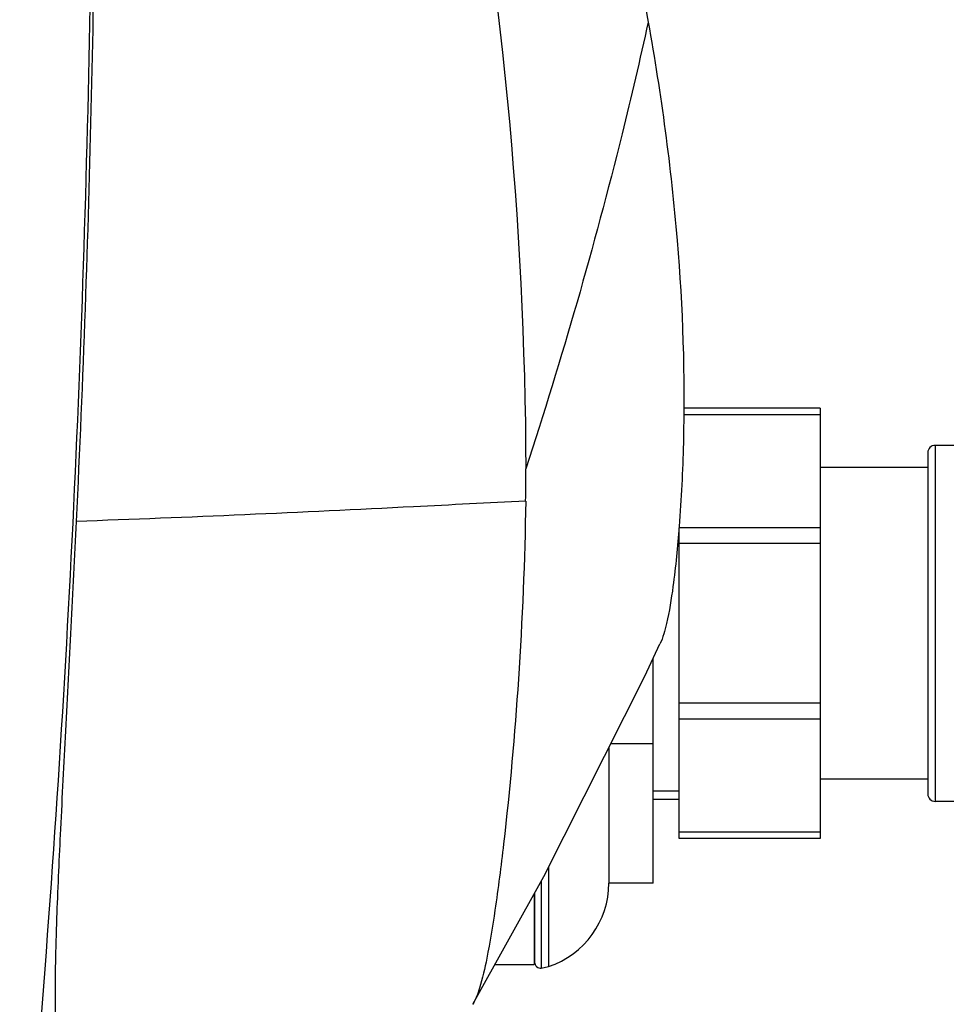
# Model space of a CAD drawing. Header units: millimetres. Extents: x 0 to 4000, y 0 to 3000.
# Tile 17 of 171: x 911 to 1036, y 409 to 542. Entities that reach past the tile are written whole.
import ezdxf

# ---------------------------------------------------------------- set-up
doc = ezdxf.new("R2010")
doc.units = ezdxf.units.MM
doc.header["$LTSCALE"] = 219.99956
doc.layers.get('0').update_dxf_attribs({"linetype": 'CONTINUOUS'})
doc.layers.add('ASSI', color=7, linetype='CONTINUOUS')

msp = doc.modelspace()

# ---------------------------------------------------------------- linework, layer by layer
at = {"color": 7, "linetype": 'CONTINUOUS'}
for p, q in [((1019.2, 489.54), (1000.8, 489.54)), ((1019.2, 489.54), (1019.2, 431.54)), ((1033.7, 483.54), (1033.7, 437.54)), ((1033.7, 481.54), (1019.2, 481.54)), ((1000.2, 431.54), (1000.2, 473.43)), ((996.7, 425.54), (996.7, 455.86)), ((990.7, 443.76), (990.7, 425.54)), ((996.7, 444.29), (990.97, 444.29)), ((1033.7, 439.54), (1019.2, 439.54)), ((1000.2, 436.79), (996.7, 436.79)), ((1019.2, 431.54), (1000.2, 431.54)), ((981.6, 425.76), (981.6, 414.08)), ((996.7, 425.54), (990.7, 425.54)), ((980.65, 424.06), (980.65, 414.54)), ((980.7, 424.14), (980.7, 414.87)), ((975.35, 414.54), (980.65, 414.54)), ((981.6, 414.08), (982.58, 414.29))]:
    msp.add_line(p, q, dxfattribs=at)
at = {"color": 9, "linetype": 'CONTINUOUS'}
for p, q in [((1019.2, 488.66), (1000.81, 488.66)), ((1034.7, 484.54), (1034.7, 436.54)), ((1019.2, 473.43), (1000.2, 473.43)), ((1019.2, 471.31), (1000.2, 471.31)), ((1019.2, 449.77), (1000.2, 449.77)), ((1019.2, 447.65), (1000.2, 447.65)), ((1019.2, 432.42), (1000.2, 432.42)), ((982.58, 427.64), (982.58, 414.29))]:
    msp.add_line(p, q, dxfattribs=at)
at = {"color": 2, "linetype": 'CONTINUOUS'}
msp.add_line((1000.2, 437.94), (996.7, 437.94), dxfattribs=at)
at = {"color": 7, "linetype": 'CONTINUOUS'}
msp.add_lwpolyline([(972.38, 409.2), (981.96, 426.41), (995.57, 453.42), (997.59, 457.77)], dxfattribs=at)
for centre, radius, start, end in [((1034.7, 483.54), 1, 90, 180), ((751.09, 480.33), 228.42, 359.1771, 0.2605), ((1034.7, 437.54), 1, 180, 270), ((978.85, 425.54), 11.85, 288.3247, 360), ((981.5, 414.87), 0.8, 180, 277.0055)]:
    msp.add_arc(centre, radius, start, end, dxfattribs=at)
for points, knots in [([(911.27, 703.4), (915.37, 678.97), (919.66, 641.97), (921.36, 592.43), (920.91, 542.87), (919.18, 481.03), (916.06, 431.65), (914.11, 407.02)], [0, 0, 0, 0, 0.250106, 0.37527, 0.500425, 0.750539, 1, 1, 1, 1]), ([(911.62, 703.45), (914.8, 684.57), (918.42, 656.03), (920.98, 617.8), (921.66, 589.06), (921.48, 560.33), (920.82, 522.07), (919.8, 493.38), (918.88, 474.29)], [0, 0, 0, 0, 0.250032, 0.375128, 0.500227, 0.625299, 0.750311, 1, 1, 1, 1]), ([(942.45, 677.1), (954.49, 645.98), (972.91, 581.46), (979.37, 514.68), (979.51, 481.36)], [0, 0, 0, 0, 0.500422, 1, 1, 1, 1]), ([(960.83, 665.52), (964.52, 656.2), (979.37, 615.87), (990.18, 574.03), (996, 541.6)], [0, 0, 0, 0, 0.233133, 1, 1, 1, 1]), ([(996.01, 541.6), (997.75, 531.86), (1000.31, 513), (1001.12, 490.2), (1000.32, 474.64), (999.55, 466.52), (998.71, 461.22), (998, 458.65), (997.59, 457.77)], [0, 0, 0, 0, 0.351801, 0.675811, 0.809277, 0.905743, 0.965707, 1, 1, 1, 1]), ([(979.49, 477.04), (979.37, 469.03), (978.72, 453.59), (977.1, 435.2), (975.51, 422.68), (974.46, 416.18), (973.49, 411.94), (972.77, 409.87), (972.38, 409.2)], [0, 0, 0, 0, 0.351612, 0.677411, 0.809085, 0.905003, 0.965742, 1, 1, 1, 1]), ([(918.88, 474.29), (918.65, 469.53), (918.17, 460.12), (917.45, 446.3), (916.79, 433.43), (916.29, 422.51), (916.06, 415.07), (916.03, 410.77), (916.05, 408.72), (916.1, 407.33), (916.17, 406.38), (916.25, 405.96), (916.31, 405.68), (916.36, 405.68)], [0, 0, 0, 0, 0.207761, 0.411587, 0.604364, 0.770089, 0.888938, 0.929063, 0.958154, 0.978138, 0.990804, 0.997648, 1, 1, 1, 1])]:
    msp.add_open_spline(points, degree=3, knots=knots, dxfattribs=at)
at = {"color": 9, "linetype": 'CONTINUOUS'}
for points, knots in [([(996, 541.61), (994.9, 536.57), (990.15, 516.29), (984.38, 496.26), (979.5, 481.38)], [0, 0, 0, 0, 0.247869, 1, 1, 1, 1]), ([(979.49, 477.04), (974.45, 476.78), (954.25, 475.73), (934.05, 474.81), (918.88, 474.29)], [0, 0, 0, 0, 0.249324, 1, 1, 1, 1])]:
    msp.add_open_spline(points, degree=3, knots=knots, dxfattribs=at)
at = {"layer": 'ASSI', "color": 7, "linetype": 'CONTINUOUS'}
for p, q in [((1037.7, 484.54), (1034.7, 484.54)), ((1037.7, 436.54), (1034.7, 436.54))]:
    msp.add_line(p, q, dxfattribs=at)

doc.saveas('drawing.dxf')
